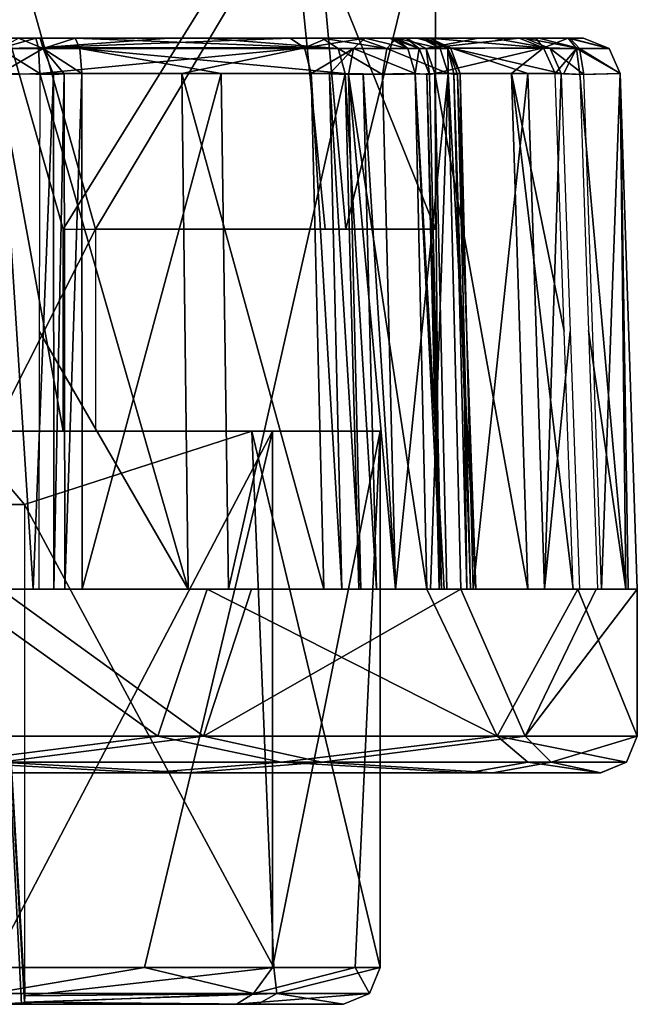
# Model space of a CAD drawing. Header units: millimetres. Extents: x -25 to 25, y -260 to 12.
# Tile 4 of 96: x -8.91 to -0.51, y -260 to -246.6. Entities that reach past the tile are written whole.
import ezdxf

# ---------------------------------------------------------------- set-up
doc = ezdxf.new("R2010")
doc.units = ezdxf.units.MM
doc.header["$LTSCALE"] = 65.185185
for name, color, linetype in [('1279', 7, 'CONTINUOUS'), ('1280', 7, 'CONTINUOUS'), ('1281', 7, 'CONTINUOUS'), ('1282', 7, 'CONTINUOUS'), ('1283', 7, 'CONTINUOUS'), ('1284', 7, 'CONTINUOUS'), ('1285', 7, 'CONTINUOUS'), ('1286', 7, 'CONTINUOUS'), ('1287', 7, 'CONTINUOUS'), ('1288', 7, 'CONTINUOUS'), ('1289', 7, 'CONTINUOUS'), ('1290', 7, 'CONTINUOUS'), ('1291', 7, 'CONTINUOUS'), ('1292', 7, 'CONTINUOUS'), ('1293', 7, 'CONTINUOUS'), ('1294', 7, 'CONTINUOUS'), ('1299', 7, 'CONTINUOUS'), ('1300', 7, 'CONTINUOUS'), ('1301', 7, 'CONTINUOUS'), ('1302', 7, 'CONTINUOUS'), ('1303', 7, 'CONTINUOUS'), ('1308', 7, 'CONTINUOUS'), ('1309', 7, 'CONTINUOUS'), ('1310', 7, 'CONTINUOUS'), ('1311', 7, 'CONTINUOUS'), ('1312', 7, 'CONTINUOUS'), ('1313', 7, 'CONTINUOUS'), ('1314', 7, 'CONTINUOUS'), ('1315', 7, 'CONTINUOUS'), ('1316', 7, 'CONTINUOUS'), ('1317', 7, 'CONTINUOUS'), ('1318', 7, 'CONTINUOUS'), ('1319', 7, 'CONTINUOUS'), ('1320', 7, 'CONTINUOUS'), ('1321', 7, 'CONTINUOUS'), ('1322', 7, 'CONTINUOUS'), ('1323', 7, 'CONTINUOUS'), ('1324', 7, 'CONTINUOUS'), ('1325', 7, 'CONTINUOUS'), ('1349', 7, 'CONTINUOUS'), ('1350', 7, 'CONTINUOUS'), ('1351', 7, 'CONTINUOUS'), ('1352', 7, 'CONTINUOUS'), ('1357', 7, 'CONTINUOUS'), ('1358', 7, 'CONTINUOUS'), ('1359', 7, 'CONTINUOUS')]:
    doc.layers.add(name, color=color, linetype=linetype)

msp = doc.modelspace()

# ---------------------------------------------------------------- linework, layer by layer
at = {"layer": '1279', "color": 7, "linetype": 'CONTINUOUS'}
for points in [[(-9.699, -253.2, 201.496), (-8.847, -253.2, 201.461), (-9.699, -252.2, 201.496), (-9.699, -253.2, 201.496)], [(-9.699, -252.2, 201.496), (-8.847, -253.2, 201.461), (-5.754, -252.2, 200.027), (-9.699, -252.2, 201.496)], [(-5.754, -252.2, 200.027), (-8.847, -253.2, 201.461), (-5.453, -259.5, 199.725), (-5.754, -252.2, 200.027)], [(-4.004, -252.2, 196.199), (-5.754, -252.2, 200.027), (-4.004, -259.5, 196.199), (-4.004, -252.2, 196.199)], [(-4.004, -259.5, 196.199), (-5.754, -252.2, 200.027), (-5.453, -259.5, 199.725), (-4.004, -259.5, 196.199)], [(-8.847, -253.2, 201.461), (-8.847, -259.5, 201.461), (-5.453, -259.5, 199.725), (-8.847, -253.2, 201.461)]]:
    msp.add_3dface(points, dxfattribs=at)
at = {"layer": '1280', "color": 7, "linetype": 'CONTINUOUS'}
for points in [[(-5.729, -259.854, 192.2), (-9.306, -259.854, 190.65), (-7.213, -259.5, 190.998), (-5.729, -259.854, 192.2)], [(-7.213, -259.5, 190.998), (-9.306, -259.854, 190.65), (-9.301, -259.5, 190.504), (-7.213, -259.5, 190.998)], [(-5.453, -259.5, 199.725), (-8.847, -259.5, 201.461), (-8.841, -259.886, 201.277), (-5.453, -259.5, 199.725)], [(-8.841, -259.886, 201.277), (-8.847, -259.5, 201.461), (-8.845, -259.713, 201.413), (-8.841, -259.886, 201.277)], [(-5.453, -259.5, 199.725), (-8.841, -259.886, 201.277), (-5.412, -259.854, 199.456), (-5.453, -259.5, 199.725)], [(-5.473, -259.5, 192.254), (-5.729, -259.854, 192.2), (-7.213, -259.5, 190.998), (-5.473, -259.5, 192.254)], [(-4.152, -259.854, 195.766), (-5.729, -259.854, 192.2), (-4.346, -259.5, 194.08), (-4.152, -259.854, 195.766)], [(-4.346, -259.5, 194.08), (-5.729, -259.854, 192.2), (-5.473, -259.5, 192.254), (-4.346, -259.5, 194.08)], [(-4.004, -259.5, 196.199), (-5.453, -259.5, 199.725), (-5.412, -259.854, 199.456), (-4.004, -259.5, 196.199)], [(-4.004, -259.5, 196.199), (-5.412, -259.854, 199.456), (-4.152, -259.854, 195.766), (-4.004, -259.5, 196.199)], [(-4.004, -259.5, 196.199), (-4.152, -259.854, 195.766), (-4.346, -259.5, 194.08), (-4.004, -259.5, 196.199)], [(-5.96, -260, 192.47), (-9.314, -260, 191.003), (-5.729, -259.854, 192.2), (-5.96, -260, 192.47)], [(-5.729, -259.854, 192.2), (-9.314, -260, 191.003), (-9.306, -259.854, 190.65), (-5.729, -259.854, 192.2)], [(-8.849, -259.972, 201.123), (-5.672, -260, 199.215), (-5.412, -259.854, 199.456), (-8.849, -259.972, 201.123)], [(-8.841, -259.886, 201.277), (-8.849, -259.972, 201.123), (-5.412, -259.854, 199.456), (-8.841, -259.886, 201.277)], [(-4.505, -260, 195.787), (-5.96, -260, 192.47), (-4.152, -259.854, 195.766), (-4.505, -260, 195.787)], [(-4.152, -259.854, 195.766), (-5.96, -260, 192.47), (-5.729, -259.854, 192.2), (-4.152, -259.854, 195.766)], [(-5.672, -260, 199.215), (-4.505, -260, 195.787), (-5.412, -259.854, 199.456), (-5.672, -260, 199.215)], [(-5.412, -259.854, 199.456), (-4.505, -260, 195.787), (-4.152, -259.854, 195.766), (-5.412, -259.854, 199.456)], [(-8.889, -260, 200.963), (-5.672, -260, 199.215), (-8.849, -259.972, 201.123), (-8.889, -260, 200.963)]]:
    msp.add_3dface(points, dxfattribs=at)
at = {"layer": '1281', "color": 7, "linetype": 'CONTINUOUS'}
for points in [[(-9.314, -260, 191.003), (-5.96, -260, 192.47), (-9.188, -260, 200.561), (-9.314, -260, 191.003)], [(-5.96, -260, 192.47), (-8.889, -260, 200.963), (-9.188, -260, 200.561), (-5.96, -260, 192.47)], [(-5.96, -260, 192.47), (-5.672, -260, 199.215), (-8.889, -260, 200.963), (-5.96, -260, 192.47)], [(-5.96, -260, 192.47), (-4.505, -260, 195.787), (-5.672, -260, 199.215), (-5.96, -260, 192.47)]]:
    msp.add_3dface(points, dxfattribs=at)
at = {"layer": '1282', "color": 7, "linetype": 'CONTINUOUS'}
for points in [[(-8.889, -260, 200.963), (-8.849, -259.972, 201.123), (-9.239, -253.2, 200.526), (-8.889, -260, 200.963)], [(-9.188, -260, 200.561), (-8.889, -260, 200.963), (-9.239, -253.2, 200.526), (-9.188, -260, 200.561)], [(-8.849, -259.972, 201.123), (-8.841, -259.886, 201.277), (-9.239, -253.2, 200.526), (-8.849, -259.972, 201.123)], [(-9.239, -253.2, 200.526), (-8.841, -259.886, 201.277), (-8.841, -253.2, 201.277), (-9.239, -253.2, 200.526)]]:
    msp.add_3dface(points, dxfattribs=at)
at = {"layer": '1283', "color": 7, "linetype": 'CONTINUOUS'}
for points in [[(-7.213, -259.5, 190.998), (-9.301, -259.5, 190.504), (-5.473, -252.2, 192.254), (-7.213, -259.5, 190.998)], [(-5.473, -252.2, 192.254), (-9.301, -259.5, 190.504), (-9.301, -252.2, 190.504), (-5.473, -252.2, 192.254)], [(-5.473, -259.5, 192.254), (-7.213, -259.5, 190.998), (-5.473, -252.2, 192.254), (-5.473, -259.5, 192.254)], [(-4.004, -252.2, 196.199), (-4.346, -259.5, 194.08), (-5.473, -259.5, 192.254), (-4.004, -252.2, 196.199)], [(-4.004, -252.2, 196.199), (-5.473, -259.5, 192.254), (-5.473, -252.2, 192.254), (-4.004, -252.2, 196.199)], [(-4.004, -252.2, 196.199), (-4.004, -259.5, 196.199), (-4.346, -259.5, 194.08), (-4.004, -252.2, 196.199)]]:
    msp.add_3dface(points, dxfattribs=at)
at = {"layer": '1284', "color": 7, "linetype": 'CONTINUOUS'}
for points in [[(-5.243, -244.5, 200.576), (-9.726, -244.5, 202.246), (-8.321, -249.45, 202.138), (-5.243, -244.5, 200.576)], [(-8.321, -249.45, 202.138), (-9.726, -244.5, 202.246), (-8.321, -252.2, 202.138), (-8.321, -249.45, 202.138)], [(-8.321, -252.2, 202.138), (-9.726, -244.5, 202.246), (-9.726, -252.2, 202.246), (-8.321, -252.2, 202.138)], [(-4.755, -249.45, 200.067), (-5.243, -244.5, 200.576), (-8.321, -249.45, 202.138), (-4.755, -249.45, 200.067)], [(-3.254, -244.5, 196.226), (-5.243, -244.5, 200.576), (-3.254, -249.45, 196.226), (-3.254, -244.5, 196.226)], [(-3.254, -249.45, 196.226), (-5.243, -244.5, 200.576), (-4.755, -249.45, 200.067), (-3.254, -249.45, 196.226)]]:
    msp.add_3dface(points, dxfattribs=at)
at = {"layer": '1285', "color": 7, "linetype": 'CONTINUOUS'}
for points in [[(-9.274, -244.5, 189.754), (-4.924, -244.5, 191.743), (-7.881, -249.45, 189.963), (-9.274, -244.5, 189.754)], [(-9.274, -252.2, 189.754), (-9.274, -244.5, 189.754), (-7.881, -249.45, 189.963), (-9.274, -252.2, 189.754)], [(-7.881, -249.45, 189.963), (-4.924, -244.5, 191.743), (-4.473, -249.45, 192.286), (-7.881, -249.45, 189.963)], [(-4.924, -244.5, 191.743), (-3.254, -244.5, 196.226), (-4.473, -249.45, 192.286), (-4.924, -244.5, 191.743)], [(-3.254, -244.5, 196.226), (-3.254, -249.45, 196.226), (-4.473, -249.45, 192.286), (-3.254, -244.5, 196.226)], [(-7.881, -252.2, 189.963), (-9.274, -252.2, 189.754), (-7.881, -249.45, 189.963), (-7.881, -252.2, 189.963)]]:
    msp.add_3dface(points, dxfattribs=at)
at = {"layer": '1286', "color": 7, "linetype": 'CONTINUOUS'}
for points in [[(-1.239, -246.85, 196.299), (-1.424, -246.85, 196.011), (-17.761, -246.85, 195.701), (-1.239, -246.85, 196.299)], [(-17.761, -246.85, 195.701), (-1.424, -246.85, 196.011), (-17.555, -246.85, 195.427), (-17.761, -246.85, 195.701)], [(-17.576, -246.85, 195.989), (-1.239, -246.85, 196.299), (-17.761, -246.85, 195.701), (-17.576, -246.85, 195.989)], [(-1.445, -246.85, 196.573), (-1.239, -246.85, 196.299), (-17.576, -246.85, 195.989), (-1.445, -246.85, 196.573)], [(-17.157, -246.85, 196.313), (-1.445, -246.85, 196.573), (-17.576, -246.85, 195.989), (-17.157, -246.85, 196.313)], [(-1.424, -246.85, 196.011), (-1.845, -246.85, 195.685), (-17.555, -246.85, 195.427), (-1.424, -246.85, 196.011)], [(-17.555, -246.85, 195.427), (-1.845, -246.85, 195.685), (-17.114, -246.85, 195.133), (-17.555, -246.85, 195.427)], [(-1.886, -246.85, 196.867), (-1.445, -246.85, 196.573), (-17.157, -246.85, 196.313), (-1.886, -246.85, 196.867)], [(-16.962, -246.85, 196.806), (-1.886, -246.85, 196.867), (-17.157, -246.85, 196.313), (-16.962, -246.85, 196.806)], [(-17.114, -246.85, 195.133), (-1.845, -246.85, 195.685), (-16.884, -246.85, 194.656), (-17.114, -246.85, 195.133)], [(-2.116, -246.85, 197.344), (-1.886, -246.85, 196.867), (-16.962, -246.85, 196.806), (-2.116, -246.85, 197.344)], [(-16.534, -246.85, 198.618), (-2.116, -246.85, 197.344), (-16.962, -246.85, 196.806), (-16.534, -246.85, 198.618)], [(-1.845, -246.85, 195.685), (-2.039, -246.85, 195.189), (-16.884, -246.85, 194.656), (-1.845, -246.85, 195.685)], [(-16.884, -246.85, 194.656), (-2.039, -246.85, 195.189), (-16.326, -246.85, 192.88), (-16.884, -246.85, 194.656)], [(-2.674, -246.85, 199.119), (-2.116, -246.85, 197.344), (-16.534, -246.85, 198.618), (-2.674, -246.85, 199.119)], [(-3.651, -246.85, 200.703), (-2.674, -246.85, 199.119), (-16.534, -246.85, 198.618), (-3.651, -246.85, 200.703)], [(-15.672, -246.85, 200.271), (-3.651, -246.85, 200.703), (-16.534, -246.85, 198.618), (-15.672, -246.85, 200.271)], [(-2.039, -246.85, 195.189), (-2.467, -246.85, 193.379), (-16.326, -246.85, 192.88), (-2.039, -246.85, 195.189)], [(-16.326, -246.85, 192.88), (-2.467, -246.85, 193.379), (-15.348, -246.85, 191.295), (-16.326, -246.85, 192.88)], [(-3.864, -246.85, 201.19), (-3.651, -246.85, 200.703), (-15.672, -246.85, 200.271), (-3.864, -246.85, 201.19)], [(-15.497, -246.85, 200.771), (-3.864, -246.85, 201.19), (-15.672, -246.85, 200.271), (-15.497, -246.85, 200.771)], [(-3.797, -246.85, 201.718), (-3.864, -246.85, 201.19), (-15.601, -246.85, 201.291), (-3.797, -246.85, 201.718)], [(-15.601, -246.85, 201.291), (-3.864, -246.85, 201.19), (-15.497, -246.85, 200.771), (-15.601, -246.85, 201.291)], [(-14.693, -246.85, 201.636), (-3.797, -246.85, 201.718), (-15.601, -246.85, 201.291), (-14.693, -246.85, 201.636)], [(-2.467, -246.85, 193.379), (-3.328, -246.85, 191.729), (-15.348, -246.85, 191.295), (-2.467, -246.85, 193.379)], [(-15.348, -246.85, 191.295), (-3.328, -246.85, 191.729), (-15.136, -246.85, 190.809), (-15.348, -246.85, 191.295)], [(-3.399, -246.85, 190.709), (-4.309, -246.85, 190.364), (-15.203, -246.85, 190.282), (-3.399, -246.85, 190.709)], [(-15.203, -246.85, 190.282), (-4.309, -246.85, 190.364), (-14.271, -246.85, 190.003), (-15.203, -246.85, 190.282)], [(-15.136, -246.85, 190.809), (-3.399, -246.85, 190.709), (-15.203, -246.85, 190.282), (-15.136, -246.85, 190.809)], [(-3.503, -246.85, 191.229), (-3.399, -246.85, 190.709), (-15.136, -246.85, 190.809), (-3.503, -246.85, 191.229)], [(-3.328, -246.85, 191.729), (-3.503, -246.85, 191.229), (-15.136, -246.85, 190.809), (-3.328, -246.85, 191.729)], [(-4.729, -246.85, 201.997), (-3.797, -246.85, 201.718), (-14.693, -246.85, 201.636), (-4.729, -246.85, 201.997)], [(-14.207, -246.85, 201.846), (-4.729, -246.85, 201.997), (-14.693, -246.85, 201.636), (-14.207, -246.85, 201.846)], [(-14.271, -246.85, 190.003), (-4.309, -246.85, 190.364), (-13.771, -246.85, 189.828), (-14.271, -246.85, 190.003)], [(-5.229, -246.85, 202.172), (-4.729, -246.85, 201.997), (-14.207, -246.85, 201.846), (-5.229, -246.85, 202.172)], [(-12.622, -246.85, 202.825), (-5.229, -246.85, 202.172), (-14.207, -246.85, 201.846), (-12.622, -246.85, 202.825)], [(-4.309, -246.85, 190.364), (-4.796, -246.85, 190.152), (-13.771, -246.85, 189.828), (-4.309, -246.85, 190.364)], [(-13.771, -246.85, 189.828), (-4.796, -246.85, 190.152), (-12.12, -246.85, 188.967), (-13.771, -246.85, 189.828)], [(-6.88, -246.85, 203.033), (-5.229, -246.85, 202.172), (-12.622, -246.85, 202.825), (-6.88, -246.85, 203.033)], [(-8.691, -246.85, 203.462), (-6.88, -246.85, 203.033), (-12.622, -246.85, 202.825), (-8.691, -246.85, 203.462)], [(-10.844, -246.85, 203.384), (-8.691, -246.85, 203.462), (-12.622, -246.85, 202.825), (-10.844, -246.85, 203.384)], [(-6.38, -246.85, 189.174), (-8.156, -246.85, 188.616), (-12.12, -246.85, 188.967), (-6.38, -246.85, 189.174)], [(-12.12, -246.85, 188.967), (-8.156, -246.85, 188.616), (-10.306, -246.85, 188.538), (-12.12, -246.85, 188.967)], [(-4.796, -246.85, 190.152), (-6.38, -246.85, 189.174), (-12.12, -246.85, 188.967), (-4.796, -246.85, 190.152)], [(-9.185, -246.85, 203.656), (-8.691, -246.85, 203.462), (-10.844, -246.85, 203.384), (-9.185, -246.85, 203.656)], [(-10.306, -246.85, 188.538), (-8.156, -246.85, 188.616), (-8.633, -246.85, 188.386), (-10.306, -246.85, 188.538)], [(-9.814, -246.85, 188.344), (-10.306, -246.85, 188.538), (-8.633, -246.85, 188.386), (-9.814, -246.85, 188.344)], [(-8.927, -246.85, 187.945), (-9.814, -246.85, 188.344), (-8.633, -246.85, 188.386), (-8.927, -246.85, 187.945)], [(-3.87, -246.85, 202.053), (-3.797, -246.85, 201.718), (-4.729, -246.85, 201.997), (-3.87, -246.85, 202.053)], [(-4.209, -246.85, 202.101), (-3.87, -246.85, 202.053), (-4.729, -246.85, 201.997), (-4.209, -246.85, 202.101)], [(-3.782, -246.85, 190.297), (-4.309, -246.85, 190.364), (-3.447, -246.85, 190.37), (-3.782, -246.85, 190.297)], [(-3.447, -246.85, 190.37), (-4.309, -246.85, 190.364), (-3.399, -246.85, 190.709), (-3.447, -246.85, 190.37)]]:
    msp.add_3dface(points, dxfattribs=at)
at = {"layer": '1287', "color": 7, "linetype": 'CONTINUOUS'}
for points in [[(-7.162, -256.85, 204.172), (-12.386, -256.85, 203.995), (-6.614, -256.85, 188.005), (-7.162, -256.85, 204.172)], [(-6.614, -256.85, 188.005), (-12.386, -256.85, 203.995), (-11.838, -256.85, 187.828), (-6.614, -256.85, 188.005)], [(-2.812, -256.85, 201.245), (-7.162, -256.85, 204.172), (-2.473, -256.85, 191.22), (-2.812, -256.85, 201.245)], [(-2.473, -256.85, 191.22), (-7.162, -256.85, 204.172), (-6.614, -256.85, 188.005), (-2.473, -256.85, 191.22)], [(-1.006, -256.85, 196.308), (-2.812, -256.85, 201.245), (-1.004, -256.85, 196.268), (-1.006, -256.85, 196.308)], [(-1.004, -256.85, 196.268), (-2.812, -256.85, 201.245), (-2.473, -256.85, 191.22), (-1.004, -256.85, 196.268)]]:
    msp.add_3dface(points, dxfattribs=at)
at = {"layer": '1288', "color": 7, "linetype": 'CONTINUOUS'}
for points in [[(-11.97, -256.35, 187.345), (-6.411, -256.35, 187.547), (-9.18, -256.704, 187.152), (-11.97, -256.35, 187.345)], [(-6.411, -256.35, 187.547), (-4.799, -256.704, 188.498), (-9.18, -256.704, 187.152), (-6.411, -256.35, 187.547)], [(-6.411, -256.35, 187.547), (-2.032, -256.35, 190.977), (-4.799, -256.704, 188.498), (-6.411, -256.35, 187.547)], [(-2.032, -256.35, 190.977), (-1.677, -256.704, 191.854), (-4.799, -256.704, 188.498), (-2.032, -256.35, 190.977)], [(-2.032, -256.35, 190.977), (-0.506, -256.35, 196.326), (-1.677, -256.704, 191.854), (-2.032, -256.35, 190.977)], [(-0.506, -256.35, 196.326), (-0.652, -256.704, 196.32), (-1.677, -256.704, 191.854), (-0.506, -256.35, 196.326)], [(-6.614, -256.85, 188.005), (-11.838, -256.85, 187.828), (-9.18, -256.704, 187.152), (-6.614, -256.85, 188.005)], [(-4.799, -256.704, 188.498), (-6.614, -256.85, 188.005), (-9.18, -256.704, 187.152), (-4.799, -256.704, 188.498)], [(-2.473, -256.85, 191.22), (-6.614, -256.85, 188.005), (-4.799, -256.704, 188.498), (-2.473, -256.85, 191.22)], [(-1.677, -256.704, 191.854), (-2.473, -256.85, 191.22), (-4.799, -256.704, 188.498), (-1.677, -256.704, 191.854)], [(-1.004, -256.85, 196.268), (-2.473, -256.85, 191.22), (-1.677, -256.704, 191.854), (-1.004, -256.85, 196.268)], [(-0.652, -256.704, 196.32), (-1.004, -256.85, 196.268), (-1.677, -256.704, 191.854), (-0.652, -256.704, 196.32)], [(-0.652, -256.704, 196.32), (-1.006, -256.85, 196.308), (-1.004, -256.85, 196.268), (-0.652, -256.704, 196.32)]]:
    msp.add_3dface(points, dxfattribs=at)
at = {"layer": '1289', "color": 7, "linetype": 'CONTINUOUS'}
for points in [[(-7.03, -256.35, 204.655), (-12.589, -256.35, 204.453), (-9.82, -256.704, 204.848), (-7.03, -256.35, 204.655)], [(-7.03, -256.35, 204.655), (-9.82, -256.704, 204.848), (-5.354, -256.704, 203.823), (-7.03, -256.35, 204.655)], [(-2.415, -256.35, 201.55), (-7.03, -256.35, 204.655), (-5.354, -256.704, 203.823), (-2.415, -256.35, 201.55)], [(-2.415, -256.35, 201.55), (-5.354, -256.704, 203.823), (-1.998, -256.704, 200.701), (-2.415, -256.35, 201.55)], [(-0.506, -256.35, 196.326), (-2.415, -256.35, 201.55), (-0.652, -256.704, 196.32), (-0.506, -256.35, 196.326)], [(-2.415, -256.35, 201.55), (-1.998, -256.704, 200.701), (-0.652, -256.704, 196.32), (-2.415, -256.35, 201.55)], [(-7.162, -256.85, 204.172), (-9.82, -256.704, 204.848), (-12.386, -256.85, 203.995), (-7.162, -256.85, 204.172)], [(-5.354, -256.704, 203.823), (-9.82, -256.704, 204.848), (-7.162, -256.85, 204.172), (-5.354, -256.704, 203.823)], [(-2.812, -256.85, 201.245), (-5.354, -256.704, 203.823), (-7.162, -256.85, 204.172), (-2.812, -256.85, 201.245)], [(-1.998, -256.704, 200.701), (-5.354, -256.704, 203.823), (-2.812, -256.85, 201.245), (-1.998, -256.704, 200.701)], [(-1.006, -256.85, 196.308), (-1.998, -256.704, 200.701), (-2.812, -256.85, 201.245), (-1.006, -256.85, 196.308)], [(-0.652, -256.704, 196.32), (-1.998, -256.704, 200.701), (-1.006, -256.85, 196.308), (-0.652, -256.704, 196.32)]]:
    msp.add_3dface(points, dxfattribs=at)
at = {"layer": '1290', "color": 7, "linetype": 'CONTINUOUS'}
for points in [[(-7.03, -256.35, 204.655), (-9.826, -254.35, 204.994), (-12.589, -256.35, 204.453), (-7.03, -256.35, 204.655)], [(-6.359, -254.35, 204.433), (-9.826, -254.35, 204.994), (-7.03, -256.35, 204.655), (-6.359, -254.35, 204.433)], [(-2.415, -256.35, 201.55), (-6.359, -254.35, 204.433), (-7.03, -256.35, 204.655), (-2.415, -256.35, 201.55)], [(-3.37, -254.35, 202.59), (-6.359, -254.35, 204.433), (-2.415, -256.35, 201.55), (-3.37, -254.35, 202.59)], [(-1.316, -254.35, 199.742), (-3.37, -254.35, 202.59), (-2.415, -256.35, 201.55), (-1.316, -254.35, 199.742)], [(-0.506, -256.35, 196.326), (-1.316, -254.35, 199.742), (-2.415, -256.35, 201.55), (-0.506, -256.35, 196.326)], [(-0.506, -256.35, 196.326), (-0.506, -254.35, 196.326), (-1.316, -254.35, 199.742), (-0.506, -256.35, 196.326)]]:
    msp.add_3dface(points, dxfattribs=at)
at = {"layer": '1291', "color": 7, "linetype": 'CONTINUOUS'}
for points in [[(-9.174, -254.35, 187.006), (-8.727, -254.35, 187.163), (-5.758, -254.35, 187.816), (-9.174, -254.35, 187.006)], [(-8.062, -254.35, 187.876), (-6.069, -254.35, 188.497), (-8.727, -254.35, 187.163), (-8.062, -254.35, 187.876)], [(-8.446, -254.35, 187.546), (-8.062, -254.35, 187.876), (-8.727, -254.35, 187.163), (-8.446, -254.35, 187.546)], [(-8.727, -254.35, 187.163), (-6.069, -254.35, 188.497), (-5.758, -254.35, 187.816), (-8.727, -254.35, 187.163)], [(-8.062, -254.35, 187.876), (-8.446, -254.35, 187.546), (-8.298, -254.35, 187.764), (-8.062, -254.35, 187.876)], [(-6.069, -254.35, 188.497), (-4.296, -254.35, 189.599), (-5.758, -254.35, 187.816), (-6.069, -254.35, 188.497)], [(-4.296, -254.35, 189.599), (-4.057, -254.35, 189.704), (-5.758, -254.35, 187.816), (-4.296, -254.35, 189.599)], [(-4.057, -254.35, 189.704), (-3.795, -254.35, 189.673), (-5.758, -254.35, 187.816), (-4.057, -254.35, 189.704)], [(-3.795, -254.35, 189.673), (-3.322, -254.35, 189.635), (-5.758, -254.35, 187.816), (-3.795, -254.35, 189.673)], [(-3.322, -254.35, 189.635), (-2.91, -254.35, 189.87), (-5.758, -254.35, 187.816), (-3.322, -254.35, 189.635)]]:
    msp.add_3dface(points, dxfattribs=at)
at = {"layer": '1292', "color": 7, "linetype": 'CONTINUOUS'}
for points in [[(-2.91, -254.35, 189.87), (-2.705, -254.35, 190.298), (-1.067, -254.35, 192.859), (-2.91, -254.35, 189.87)], [(-2.827, -254.35, 191.026), (-2.739, -254.35, 191.272), (-2.777, -254.35, 190.767), (-2.827, -254.35, 191.026)], [(-2.777, -254.35, 190.767), (-2.739, -254.35, 191.272), (-2.705, -254.35, 190.298), (-2.777, -254.35, 190.767)], [(-2.739, -254.35, 191.272), (-1.769, -254.35, 193.121), (-1.067, -254.35, 192.859), (-2.739, -254.35, 191.272)], [(-2.705, -254.35, 190.298), (-2.739, -254.35, 191.272), (-1.067, -254.35, 192.859), (-2.705, -254.35, 190.298)], [(-1.769, -254.35, 193.121), (-1.294, -254.35, 195.152), (-1.067, -254.35, 192.859), (-1.769, -254.35, 193.121)], [(-1.294, -254.35, 195.152), (-1.198, -254.35, 195.398), (-1.067, -254.35, 192.859), (-1.294, -254.35, 195.152)], [(-1.198, -254.35, 195.398), (-0.992, -254.35, 195.561), (-1.067, -254.35, 192.859), (-1.198, -254.35, 195.398)], [(-0.992, -254.35, 195.561), (-0.631, -254.35, 195.868), (-1.067, -254.35, 192.859), (-0.992, -254.35, 195.561)], [(-0.631, -254.35, 195.868), (-0.506, -254.35, 196.326), (-1.067, -254.35, 192.859), (-0.631, -254.35, 195.868)]]:
    msp.add_3dface(points, dxfattribs=at)
at = {"layer": '1293', "color": 7, "linetype": 'CONTINUOUS'}
for points in [[(-3.135, -254.35, 202.178), (-3.37, -254.35, 202.59), (-1.316, -254.35, 199.742), (-3.135, -254.35, 202.178)], [(-3.204, -254.35, 201.443), (-3.173, -254.35, 201.705), (-1.316, -254.35, 199.742), (-3.204, -254.35, 201.443)], [(-3.099, -254.35, 201.204), (-3.204, -254.35, 201.443), (-1.316, -254.35, 199.742), (-3.099, -254.35, 201.204)], [(-3.173, -254.35, 201.705), (-3.135, -254.35, 202.178), (-1.316, -254.35, 199.742), (-3.173, -254.35, 201.705)], [(-1.997, -254.35, 199.431), (-3.099, -254.35, 201.204), (-1.316, -254.35, 199.742), (-1.997, -254.35, 199.431)], [(-1.377, -254.35, 197.439), (-1.997, -254.35, 199.431), (-0.663, -254.35, 196.773), (-1.377, -254.35, 197.439)], [(-0.663, -254.35, 196.773), (-1.997, -254.35, 199.431), (-1.316, -254.35, 199.742), (-0.663, -254.35, 196.773)], [(-1.377, -254.35, 197.439), (-0.663, -254.35, 196.773), (-1.046, -254.35, 197.053), (-1.377, -254.35, 197.439)], [(-1.377, -254.35, 197.439), (-1.046, -254.35, 197.053), (-1.264, -254.35, 197.201), (-1.377, -254.35, 197.439)], [(-0.506, -254.35, 196.326), (-0.663, -254.35, 196.773), (-1.316, -254.35, 199.742), (-0.506, -254.35, 196.326)]]:
    msp.add_3dface(points, dxfattribs=at)
at = {"layer": '1294', "color": 7, "linetype": 'CONTINUOUS'}
for points in [[(-9.368, -254.35, 204.869), (-9.826, -254.35, 204.994), (-6.359, -254.35, 204.433), (-9.368, -254.35, 204.869)], [(-9.061, -254.35, 204.508), (-9.368, -254.35, 204.869), (-6.359, -254.35, 204.433), (-9.061, -254.35, 204.508)], [(-8.898, -254.35, 204.302), (-9.061, -254.35, 204.508), (-6.359, -254.35, 204.433), (-8.898, -254.35, 204.302)], [(-8.652, -254.35, 204.206), (-8.898, -254.35, 204.302), (-6.359, -254.35, 204.433), (-8.652, -254.35, 204.206)], [(-6.621, -254.35, 203.731), (-8.652, -254.35, 204.206), (-6.359, -254.35, 204.433), (-6.621, -254.35, 203.731)], [(-4.772, -254.35, 202.761), (-6.621, -254.35, 203.731), (-6.359, -254.35, 204.433), (-4.772, -254.35, 202.761)], [(-3.798, -254.35, 202.795), (-4.772, -254.35, 202.761), (-6.359, -254.35, 204.433), (-3.798, -254.35, 202.795)], [(-3.37, -254.35, 202.59), (-3.798, -254.35, 202.795), (-6.359, -254.35, 204.433), (-3.37, -254.35, 202.59)], [(-4.526, -254.35, 202.673), (-4.772, -254.35, 202.761), (-4.267, -254.35, 202.723), (-4.526, -254.35, 202.673)], [(-4.267, -254.35, 202.723), (-4.772, -254.35, 202.761), (-3.798, -254.35, 202.795), (-4.267, -254.35, 202.723)]]:
    msp.add_3dface(points, dxfattribs=at)
at = {"layer": '1299', "color": 7, "linetype": 'CONTINUOUS'}
for points in [[(-4.48, -247.333, 189.764), (-4.238, -247.337, 189.87), (-4.057, -254.35, 189.704), (-4.48, -247.333, 189.764)], [(-4.296, -254.35, 189.599), (-4.48, -247.333, 189.764), (-4.057, -254.35, 189.704), (-4.296, -254.35, 189.599)], [(-4.238, -247.337, 189.87), (-3.974, -247.344, 189.836), (-3.795, -254.35, 189.673), (-4.238, -247.337, 189.87)], [(-4.057, -254.35, 189.704), (-4.238, -247.337, 189.87), (-3.795, -254.35, 189.673), (-4.057, -254.35, 189.704)]]:
    msp.add_3dface(points, dxfattribs=at)
at = {"layer": '1300', "color": 7, "linetype": 'CONTINUOUS'}
for points in [[(-8.066, -247.333, 188.124), (-6.171, -247.333, 188.72), (-8.062, -254.35, 187.876), (-8.066, -247.333, 188.124)], [(-8.062, -254.35, 187.876), (-6.171, -247.333, 188.72), (-6.069, -254.35, 188.497), (-8.062, -254.35, 187.876)], [(-6.171, -247.333, 188.72), (-4.48, -247.333, 189.764), (-6.069, -254.35, 188.497), (-6.171, -247.333, 188.72)], [(-4.48, -247.333, 189.764), (-4.296, -254.35, 189.599), (-6.069, -254.35, 188.497), (-4.48, -247.333, 189.764)]]:
    msp.add_3dface(points, dxfattribs=at)
at = {"layer": '1301', "color": 7, "linetype": 'CONTINUOUS'}
for points in [[(-2.739, -254.35, 191.272), (-2.917, -247.333, 191.444), (-1.998, -247.333, 193.206), (-2.739, -254.35, 191.272)], [(-1.769, -254.35, 193.121), (-2.739, -254.35, 191.272), (-1.998, -247.333, 193.206), (-1.769, -254.35, 193.121)], [(-1.541, -247.333, 195.14), (-1.769, -254.35, 193.121), (-1.998, -247.333, 193.206), (-1.541, -247.333, 195.14)], [(-1.418, -250.841, 195.146), (-1.769, -254.35, 193.121), (-1.541, -247.333, 195.14), (-1.418, -250.841, 195.146)], [(-1.294, -254.35, 195.152), (-1.769, -254.35, 193.121), (-1.418, -250.841, 195.146), (-1.294, -254.35, 195.152)]]:
    msp.add_3dface(points, dxfattribs=at)
at = {"layer": '1302', "color": 7, "linetype": 'CONTINUOUS'}
for points in [[(-3.264, -247.333, 201.02), (-3.099, -254.35, 201.204), (-1.997, -254.35, 199.431), (-3.264, -247.333, 201.02)], [(-3.264, -247.333, 201.02), (-1.997, -254.35, 199.431), (-2.22, -247.333, 199.329), (-3.264, -247.333, 201.02)], [(-1.624, -247.333, 197.433), (-2.22, -247.333, 199.329), (-1.5, -250.841, 197.436), (-1.624, -247.333, 197.433)], [(-1.377, -254.35, 197.439), (-1.5, -250.841, 197.436), (-2.22, -247.333, 199.329), (-1.377, -254.35, 197.439)], [(-1.997, -254.35, 199.431), (-1.377, -254.35, 197.439), (-2.22, -247.333, 199.329), (-1.997, -254.35, 199.431)]]:
    msp.add_3dface(points, dxfattribs=at)
at = {"layer": '1303', "color": 7, "linetype": 'CONTINUOUS'}
for points in [[(-8.646, -250.841, 204.082), (-6.621, -254.35, 203.731), (-8.64, -247.333, 203.959), (-8.646, -250.841, 204.082)], [(-8.64, -247.333, 203.959), (-6.621, -254.35, 203.731), (-6.706, -247.333, 203.502), (-8.64, -247.333, 203.959)], [(-6.621, -254.35, 203.731), (-4.772, -254.35, 202.761), (-6.706, -247.333, 203.502), (-6.621, -254.35, 203.731)], [(-4.772, -254.35, 202.761), (-4.944, -247.333, 202.583), (-6.706, -247.333, 203.502), (-4.772, -254.35, 202.761)], [(-8.652, -254.35, 204.206), (-6.621, -254.35, 203.731), (-8.646, -250.841, 204.082), (-8.652, -254.35, 204.206)]]:
    msp.add_3dface(points, dxfattribs=at)
at = {"layer": '1308', "color": 7, "linetype": 'CONTINUOUS'}
for points in [[(-8.156, -246.85, 188.616), (-6.38, -246.85, 189.174), (-4.577, -246.99, 189.882), (-8.156, -246.85, 188.616)], [(-8.092, -246.994, 188.271), (-8.156, -246.85, 188.616), (-4.577, -246.99, 189.882), (-8.092, -246.994, 188.271)], [(-6.38, -246.85, 189.174), (-4.796, -246.85, 190.152), (-4.577, -246.99, 189.882), (-6.38, -246.85, 189.174)], [(-4.48, -247.333, 189.764), (-8.092, -246.994, 188.271), (-4.577, -246.99, 189.882), (-4.48, -247.333, 189.764)], [(-8.066, -247.333, 188.124), (-8.092, -246.994, 188.271), (-6.171, -247.333, 188.72), (-8.066, -247.333, 188.124)], [(-6.171, -247.333, 188.72), (-8.092, -246.994, 188.271), (-4.48, -247.333, 189.764), (-6.171, -247.333, 188.72)]]:
    msp.add_3dface(points, dxfattribs=at)
at = {"layer": '1309', "color": 7, "linetype": 'CONTINUOUS'}
for points in [[(-4.796, -246.85, 190.152), (-4.309, -246.85, 190.364), (-3.917, -246.994, 189.973), (-4.796, -246.85, 190.152)], [(-4.577, -246.99, 189.882), (-4.796, -246.85, 190.152), (-3.917, -246.994, 189.973), (-4.577, -246.99, 189.882)], [(-4.309, -246.85, 190.364), (-3.782, -246.85, 190.297), (-3.917, -246.994, 189.973), (-4.309, -246.85, 190.364)], [(-4.48, -247.333, 189.764), (-4.577, -246.99, 189.882), (-3.974, -247.344, 189.836), (-4.48, -247.333, 189.764)], [(-3.974, -247.344, 189.836), (-4.577, -246.99, 189.882), (-3.917, -246.994, 189.973), (-3.974, -247.344, 189.836)], [(-4.238, -247.337, 189.87), (-4.48, -247.333, 189.764), (-3.974, -247.344, 189.836), (-4.238, -247.337, 189.87)]]:
    msp.add_3dface(points, dxfattribs=at)
at = {"layer": '1310', "color": 7, "linetype": 'CONTINUOUS'}
for points in [[(-3.917, -246.994, 189.973), (-3.782, -246.85, 190.297), (-3.19, -246.994, 190.131), (-3.917, -246.994, 189.973)], [(-3.782, -246.85, 190.297), (-3.447, -246.85, 190.37), (-3.19, -246.994, 190.131), (-3.782, -246.85, 190.297)], [(-3.447, -246.85, 190.37), (-3.399, -246.85, 190.709), (-3.19, -246.994, 190.131), (-3.447, -246.85, 190.37)], [(-3.399, -246.85, 190.709), (-3.085, -246.994, 190.868), (-3.19, -246.994, 190.131), (-3.399, -246.85, 190.709)], [(-3.974, -247.344, 189.836), (-3.917, -246.994, 189.973), (-3.081, -247.333, 190.03), (-3.974, -247.344, 189.836)], [(-3.081, -247.333, 190.03), (-3.917, -246.994, 189.973), (-3.19, -246.994, 190.131), (-3.081, -247.333, 190.03)], [(-3.085, -246.994, 190.868), (-3.081, -247.333, 190.03), (-3.19, -246.994, 190.131), (-3.085, -246.994, 190.868)], [(-3.085, -246.994, 190.868), (-2.952, -247.344, 190.935), (-3.081, -247.333, 190.03), (-3.085, -246.994, 190.868)]]:
    msp.add_3dface(points, dxfattribs=at)
at = {"layer": '1311', "color": 7, "linetype": 'CONTINUOUS'}
for points in [[(-3.795, -254.35, 189.673), (-3.974, -247.344, 189.836), (-3.081, -247.333, 190.03), (-3.795, -254.35, 189.673)], [(-3.795, -254.35, 189.673), (-3.081, -247.333, 190.03), (-3.322, -254.35, 189.635), (-3.795, -254.35, 189.673)], [(-3.081, -247.333, 190.03), (-2.91, -254.35, 189.87), (-3.322, -254.35, 189.635), (-3.081, -247.333, 190.03)], [(-2.705, -254.35, 190.298), (-2.91, -254.35, 189.87), (-3.081, -247.333, 190.03), (-2.705, -254.35, 190.298)], [(-2.952, -247.344, 190.935), (-2.705, -254.35, 190.298), (-3.081, -247.333, 190.03), (-2.952, -247.344, 190.935)], [(-2.777, -254.35, 190.767), (-2.705, -254.35, 190.298), (-2.952, -247.344, 190.935), (-2.777, -254.35, 190.767)]]:
    msp.add_3dface(points, dxfattribs=at)
at = {"layer": '1312', "color": 7, "linetype": 'CONTINUOUS'}
for points in [[(-2.917, -247.333, 191.444), (-2.827, -254.35, 191.026), (-3.005, -247.337, 191.195), (-2.917, -247.333, 191.444)], [(-2.827, -254.35, 191.026), (-2.777, -254.35, 190.767), (-3.005, -247.337, 191.195), (-2.827, -254.35, 191.026)], [(-2.777, -254.35, 190.767), (-2.952, -247.344, 190.935), (-3.005, -247.337, 191.195), (-2.777, -254.35, 190.767)], [(-2.739, -254.35, 191.272), (-2.827, -254.35, 191.026), (-2.917, -247.333, 191.444), (-2.739, -254.35, 191.272)]]:
    msp.add_3dface(points, dxfattribs=at)
at = {"layer": '1313', "color": 7, "linetype": 'CONTINUOUS'}
for points in [[(-3.399, -246.85, 190.709), (-3.503, -246.85, 191.229), (-3.048, -246.984, 191.536), (-3.399, -246.85, 190.709)], [(-3.503, -246.85, 191.229), (-3.328, -246.85, 191.729), (-3.048, -246.984, 191.536), (-3.503, -246.85, 191.229)], [(-3.399, -246.85, 190.709), (-3.048, -246.984, 191.536), (-3.085, -246.994, 190.868), (-3.399, -246.85, 190.709)], [(-3.048, -246.984, 191.536), (-2.917, -247.333, 191.444), (-3.085, -246.994, 190.868), (-3.048, -246.984, 191.536)], [(-3.085, -246.994, 190.868), (-2.917, -247.333, 191.444), (-3.005, -247.337, 191.195), (-3.085, -246.994, 190.868)], [(-2.952, -247.344, 190.935), (-3.085, -246.994, 190.868), (-3.005, -247.337, 191.195), (-2.952, -247.344, 190.935)]]:
    msp.add_3dface(points, dxfattribs=at)
at = {"layer": '1314', "color": 7, "linetype": 'CONTINUOUS'}
for points in [[(-3.328, -246.85, 191.729), (-2.467, -246.85, 193.379), (-1.693, -246.99, 195.155), (-3.328, -246.85, 191.729)], [(-3.048, -246.984, 191.536), (-3.328, -246.85, 191.729), (-1.693, -246.99, 195.155), (-3.048, -246.984, 191.536)], [(-2.467, -246.85, 193.379), (-2.039, -246.85, 195.189), (-1.693, -246.99, 195.155), (-2.467, -246.85, 193.379)], [(-1.998, -247.333, 193.206), (-2.917, -247.333, 191.444), (-3.048, -246.984, 191.536), (-1.998, -247.333, 193.206)], [(-1.541, -247.333, 195.14), (-1.998, -247.333, 193.206), (-3.048, -246.984, 191.536), (-1.541, -247.333, 195.14)], [(-1.541, -247.333, 195.14), (-3.048, -246.984, 191.536), (-1.693, -246.99, 195.155), (-1.541, -247.333, 195.14)]]:
    msp.add_3dface(points, dxfattribs=at)
at = {"layer": '1315', "color": 7, "linetype": 'CONTINUOUS'}
for points in [[(-2.039, -246.85, 195.189), (-1.845, -246.85, 195.685), (-1.291, -246.994, 195.686), (-2.039, -246.85, 195.189)], [(-2.039, -246.85, 195.189), (-1.291, -246.994, 195.686), (-1.693, -246.99, 195.155), (-2.039, -246.85, 195.189)], [(-1.845, -246.85, 195.685), (-1.424, -246.85, 196.011), (-1.291, -246.994, 195.686), (-1.845, -246.85, 195.685)], [(-1.291, -246.994, 195.686), (-1.234, -247.344, 195.549), (-1.693, -246.99, 195.155), (-1.291, -246.994, 195.686)], [(-1.234, -247.344, 195.549), (-1.541, -247.333, 195.14), (-1.693, -246.99, 195.155), (-1.234, -247.344, 195.549)], [(-1.541, -247.333, 195.14), (-1.234, -247.344, 195.549), (-1.444, -247.336, 195.386), (-1.541, -247.333, 195.14)]]:
    msp.add_3dface(points, dxfattribs=at)
at = {"layer": '1316', "color": 7, "linetype": 'CONTINUOUS'}
for points in [[(-0.74, -247.333, 196.317), (-1.288, -247.344, 197.048), (-0.663, -254.35, 196.773), (-0.74, -247.333, 196.317)], [(-0.663, -254.35, 196.773), (-1.288, -247.344, 197.048), (-1.168, -250.828, 197.051), (-0.663, -254.35, 196.773)], [(-1.234, -247.344, 195.549), (-0.74, -247.333, 196.317), (-0.992, -254.35, 195.561), (-1.234, -247.344, 195.549)], [(-0.992, -254.35, 195.561), (-0.74, -247.333, 196.317), (-0.631, -254.35, 195.868), (-0.992, -254.35, 195.561)], [(-0.631, -254.35, 195.868), (-0.74, -247.333, 196.317), (-0.506, -254.35, 196.326), (-0.631, -254.35, 195.868)], [(-0.506, -254.35, 196.326), (-0.74, -247.333, 196.317), (-0.663, -254.35, 196.773), (-0.506, -254.35, 196.326)], [(-1.046, -254.35, 197.053), (-0.663, -254.35, 196.773), (-1.168, -250.828, 197.051), (-1.046, -254.35, 197.053)]]:
    msp.add_3dface(points, dxfattribs=at)
at = {"layer": '1317', "color": 7, "linetype": 'CONTINUOUS'}
for points in [[(-1.886, -246.85, 196.867), (-2.116, -246.85, 197.344), (-1.781, -246.984, 197.406), (-1.886, -246.85, 196.867)], [(-1.445, -246.85, 196.573), (-1.886, -246.85, 196.867), (-1.781, -246.984, 197.406), (-1.445, -246.85, 196.573)], [(-1.445, -246.85, 196.573), (-1.781, -246.984, 197.406), (-1.335, -246.994, 196.907), (-1.445, -246.85, 196.573)], [(-1.781, -246.984, 197.406), (-1.624, -247.333, 197.433), (-1.335, -246.994, 196.907), (-1.781, -246.984, 197.406)], [(-1.335, -246.994, 196.907), (-1.624, -247.333, 197.433), (-1.51, -247.336, 197.195), (-1.335, -246.994, 196.907)], [(-1.288, -247.344, 197.048), (-1.335, -246.994, 196.907), (-1.51, -247.336, 197.195), (-1.288, -247.344, 197.048)]]:
    msp.add_3dface(points, dxfattribs=at)
at = {"layer": '1318', "color": 7, "linetype": 'CONTINUOUS'}
for points in [[(-2.674, -246.85, 199.119), (-3.651, -246.85, 200.703), (-3.382, -246.99, 200.923), (-2.674, -246.85, 199.119)], [(-2.116, -246.85, 197.344), (-2.674, -246.85, 199.119), (-3.382, -246.99, 200.923), (-2.116, -246.85, 197.344)], [(-1.781, -246.984, 197.406), (-2.116, -246.85, 197.344), (-3.382, -246.99, 200.923), (-1.781, -246.984, 197.406)], [(-3.264, -247.333, 201.02), (-1.781, -246.984, 197.406), (-3.382, -246.99, 200.923), (-3.264, -247.333, 201.02)], [(-3.264, -247.333, 201.02), (-2.22, -247.333, 199.329), (-1.781, -246.984, 197.406), (-3.264, -247.333, 201.02)], [(-2.22, -247.333, 199.329), (-1.624, -247.333, 197.433), (-1.781, -246.984, 197.406), (-2.22, -247.333, 199.329)]]:
    msp.add_3dface(points, dxfattribs=at)
at = {"layer": '1319', "color": 7, "linetype": 'CONTINUOUS'}
for points in [[(-3.651, -246.85, 200.703), (-3.864, -246.85, 201.19), (-3.473, -246.994, 201.583), (-3.651, -246.85, 200.703)], [(-3.864, -246.85, 201.19), (-3.797, -246.85, 201.718), (-3.473, -246.994, 201.583), (-3.864, -246.85, 201.19)], [(-3.651, -246.85, 200.703), (-3.473, -246.994, 201.583), (-3.382, -246.99, 200.923), (-3.651, -246.85, 200.703)], [(-3.473, -246.994, 201.583), (-3.336, -247.344, 201.526), (-3.382, -246.99, 200.923), (-3.473, -246.994, 201.583)], [(-3.336, -247.344, 201.526), (-3.264, -247.333, 201.02), (-3.382, -246.99, 200.923), (-3.336, -247.344, 201.526)], [(-3.264, -247.333, 201.02), (-3.336, -247.344, 201.526), (-3.37, -247.337, 201.262), (-3.264, -247.333, 201.02)]]:
    msp.add_3dface(points, dxfattribs=at)
at = {"layer": '1320', "color": 7, "linetype": 'CONTINUOUS'}
for points in [[(-3.204, -254.35, 201.443), (-3.264, -247.333, 201.02), (-3.37, -247.337, 201.262), (-3.204, -254.35, 201.443)], [(-3.336, -247.344, 201.526), (-3.173, -254.35, 201.705), (-3.37, -247.337, 201.262), (-3.336, -247.344, 201.526)], [(-3.173, -254.35, 201.705), (-3.204, -254.35, 201.443), (-3.37, -247.337, 201.262), (-3.173, -254.35, 201.705)], [(-3.099, -254.35, 201.204), (-3.264, -247.333, 201.02), (-3.204, -254.35, 201.443), (-3.099, -254.35, 201.204)]]:
    msp.add_3dface(points, dxfattribs=at)
at = {"layer": '1321', "color": 7, "linetype": 'CONTINUOUS'}
for points in [[(-4.435, -247.344, 202.548), (-3.37, -254.35, 202.59), (-3.53, -247.333, 202.419), (-4.435, -247.344, 202.548)], [(-4.267, -254.35, 202.723), (-3.798, -254.35, 202.795), (-4.435, -247.344, 202.548), (-4.267, -254.35, 202.723)], [(-3.798, -254.35, 202.795), (-3.37, -254.35, 202.59), (-4.435, -247.344, 202.548), (-3.798, -254.35, 202.795)], [(-3.53, -247.333, 202.419), (-3.37, -254.35, 202.59), (-3.135, -254.35, 202.178), (-3.53, -247.333, 202.419)], [(-3.336, -247.344, 201.526), (-3.53, -247.333, 202.419), (-3.173, -254.35, 201.705), (-3.336, -247.344, 201.526)], [(-3.173, -254.35, 201.705), (-3.53, -247.333, 202.419), (-3.135, -254.35, 202.178), (-3.173, -254.35, 201.705)]]:
    msp.add_3dface(points, dxfattribs=at)
at = {"layer": '1322', "color": 7, "linetype": 'CONTINUOUS'}
for points in [[(-4.772, -254.35, 202.761), (-4.526, -254.35, 202.673), (-4.944, -247.333, 202.583), (-4.772, -254.35, 202.761)], [(-4.944, -247.333, 202.583), (-4.526, -254.35, 202.673), (-4.695, -247.337, 202.495), (-4.944, -247.333, 202.583)], [(-4.526, -254.35, 202.673), (-4.267, -254.35, 202.723), (-4.695, -247.337, 202.495), (-4.526, -254.35, 202.673)], [(-4.267, -254.35, 202.723), (-4.435, -247.344, 202.548), (-4.695, -247.337, 202.495), (-4.267, -254.35, 202.723)]]:
    msp.add_3dface(points, dxfattribs=at)
at = {"layer": '1323', "color": 7, "linetype": 'CONTINUOUS'}
for points in [[(-4.729, -246.85, 201.997), (-5.229, -246.85, 202.172), (-5.036, -246.984, 202.452), (-4.729, -246.85, 201.997)], [(-4.209, -246.85, 202.101), (-4.729, -246.85, 201.997), (-5.036, -246.984, 202.452), (-4.209, -246.85, 202.101)], [(-4.209, -246.85, 202.101), (-5.036, -246.984, 202.452), (-4.368, -246.994, 202.415), (-4.209, -246.85, 202.101)], [(-5.036, -246.984, 202.452), (-4.944, -247.333, 202.583), (-4.368, -246.994, 202.415), (-5.036, -246.984, 202.452)], [(-4.368, -246.994, 202.415), (-4.944, -247.333, 202.583), (-4.695, -247.337, 202.495), (-4.368, -246.994, 202.415)], [(-4.435, -247.344, 202.548), (-4.368, -246.994, 202.415), (-4.695, -247.337, 202.495), (-4.435, -247.344, 202.548)]]:
    msp.add_3dface(points, dxfattribs=at)
at = {"layer": '1324', "color": 7, "linetype": 'CONTINUOUS'}
for points in [[(-6.88, -246.85, 203.033), (-8.691, -246.85, 203.462), (-8.658, -246.985, 203.801), (-6.88, -246.85, 203.033)], [(-5.229, -246.85, 202.172), (-6.88, -246.85, 203.033), (-8.658, -246.985, 203.801), (-5.229, -246.85, 202.172)], [(-5.036, -246.984, 202.452), (-5.229, -246.85, 202.172), (-8.658, -246.985, 203.801), (-5.036, -246.984, 202.452)], [(-8.64, -247.333, 203.959), (-5.036, -246.984, 202.452), (-8.658, -246.985, 203.801), (-8.64, -247.333, 203.959)], [(-8.64, -247.333, 203.959), (-6.706, -247.333, 203.502), (-5.036, -246.984, 202.452), (-8.64, -247.333, 203.959)], [(-6.706, -247.333, 203.502), (-4.944, -247.333, 202.583), (-5.036, -246.984, 202.452), (-6.706, -247.333, 203.502)]]:
    msp.add_3dface(points, dxfattribs=at)
at = {"layer": '1325', "color": 7, "linetype": 'CONTINUOUS'}
for points in [[(-8.691, -246.85, 203.462), (-9.185, -246.85, 203.656), (-9.186, -246.994, 204.209), (-8.691, -246.85, 203.462)], [(-8.691, -246.85, 203.462), (-9.186, -246.994, 204.209), (-8.658, -246.985, 203.801), (-8.691, -246.85, 203.462)], [(-9.186, -246.994, 204.209), (-8.64, -247.333, 203.959), (-8.658, -246.985, 203.801), (-9.186, -246.994, 204.209)], [(-9.186, -246.994, 204.209), (-9.049, -247.344, 204.266), (-8.64, -247.333, 203.959), (-9.186, -246.994, 204.209)], [(-8.64, -247.333, 203.959), (-9.049, -247.344, 204.266), (-8.886, -247.336, 204.056), (-8.64, -247.333, 203.959)]]:
    msp.add_3dface(points, dxfattribs=at)
at = {"layer": '1349', "color": 7, "linetype": 'CONTINUOUS'}
for points in [[(-9.183, -247.333, 187.24), (-8.452, -247.344, 187.788), (-8.727, -254.35, 187.163), (-9.183, -247.333, 187.24)], [(-9.174, -254.35, 187.006), (-9.183, -247.333, 187.24), (-8.727, -254.35, 187.163), (-9.174, -254.35, 187.006)], [(-8.452, -247.344, 187.788), (-8.446, -254.35, 187.546), (-8.727, -254.35, 187.163), (-8.452, -247.344, 187.788)]]:
    msp.add_3dface(points, dxfattribs=at)
at = {"layer": '1350', "color": 7, "linetype": 'CONTINUOUS'}
for points in [[(-8.452, -247.344, 187.788), (-8.305, -247.337, 188.009), (-8.446, -254.35, 187.546), (-8.452, -247.344, 187.788)], [(-8.446, -254.35, 187.546), (-8.305, -247.337, 188.009), (-8.298, -254.35, 187.764), (-8.446, -254.35, 187.546)], [(-8.305, -247.337, 188.009), (-8.066, -247.333, 188.124), (-8.298, -254.35, 187.764), (-8.305, -247.337, 188.009)], [(-8.066, -247.333, 188.124), (-8.062, -254.35, 187.876), (-8.298, -254.35, 187.764), (-8.066, -247.333, 188.124)]]:
    msp.add_3dface(points, dxfattribs=at)
at = {"layer": '1351', "color": 7, "linetype": 'CONTINUOUS'}
for points in [[(-8.927, -246.85, 187.945), (-8.633, -246.85, 188.386), (-8.593, -246.994, 187.835), (-8.927, -246.85, 187.945)], [(-8.633, -246.85, 188.386), (-8.156, -246.85, 188.616), (-8.593, -246.994, 187.835), (-8.633, -246.85, 188.386)], [(-8.156, -246.85, 188.616), (-8.092, -246.994, 188.271), (-8.593, -246.994, 187.835), (-8.156, -246.85, 188.616)], [(-8.092, -246.994, 188.271), (-8.066, -247.333, 188.124), (-8.593, -246.994, 187.835), (-8.092, -246.994, 188.271)], [(-8.066, -247.333, 188.124), (-8.305, -247.337, 188.009), (-8.593, -246.994, 187.835), (-8.066, -247.333, 188.124)], [(-8.305, -247.337, 188.009), (-8.452, -247.344, 187.788), (-8.593, -246.994, 187.835), (-8.305, -247.337, 188.009)]]:
    msp.add_3dface(points, dxfattribs=at)
at = {"layer": '1352', "color": 7, "linetype": 'CONTINUOUS'}
for points in [[(-8.927, -246.85, 187.945), (-8.593, -246.994, 187.835), (-9.188, -246.994, 187.388), (-8.927, -246.85, 187.945)], [(-9.188, -246.994, 187.388), (-8.593, -246.994, 187.835), (-9.183, -247.333, 187.24), (-9.188, -246.994, 187.388)], [(-8.593, -246.994, 187.835), (-8.452, -247.344, 187.788), (-9.183, -247.333, 187.24), (-8.593, -246.994, 187.835)]]:
    msp.add_3dface(points, dxfattribs=at)
at = {"layer": '1357', "color": 7, "linetype": 'CONTINUOUS'}
for points in [[(-4.209, -246.85, 202.101), (-4.368, -246.994, 202.415), (-3.631, -246.994, 202.31), (-4.209, -246.85, 202.101)], [(-3.87, -246.85, 202.053), (-4.209, -246.85, 202.101), (-3.631, -246.994, 202.31), (-3.87, -246.85, 202.053)], [(-3.797, -246.85, 201.718), (-3.87, -246.85, 202.053), (-3.631, -246.994, 202.31), (-3.797, -246.85, 201.718)], [(-3.797, -246.85, 201.718), (-3.631, -246.994, 202.31), (-3.473, -246.994, 201.583), (-3.797, -246.85, 201.718)], [(-4.368, -246.994, 202.415), (-4.435, -247.344, 202.548), (-3.53, -247.333, 202.419), (-4.368, -246.994, 202.415)], [(-3.631, -246.994, 202.31), (-4.368, -246.994, 202.415), (-3.53, -247.333, 202.419), (-3.631, -246.994, 202.31)], [(-3.473, -246.994, 201.583), (-3.631, -246.994, 202.31), (-3.53, -247.333, 202.419), (-3.473, -246.994, 201.583)], [(-3.336, -247.344, 201.526), (-3.473, -246.994, 201.583), (-3.53, -247.333, 202.419), (-3.336, -247.344, 201.526)]]:
    msp.add_3dface(points, dxfattribs=at)
at = {"layer": '1358', "color": 7, "linetype": 'CONTINUOUS'}
for points in [[(-1.239, -246.85, 196.299), (-1.445, -246.85, 196.573), (-0.888, -246.994, 196.312), (-1.239, -246.85, 196.299)], [(-1.445, -246.85, 196.573), (-1.335, -246.994, 196.907), (-0.888, -246.994, 196.312), (-1.445, -246.85, 196.573)], [(-1.424, -246.85, 196.011), (-1.239, -246.85, 196.299), (-0.888, -246.994, 196.312), (-1.424, -246.85, 196.011)], [(-1.424, -246.85, 196.011), (-0.888, -246.994, 196.312), (-1.291, -246.994, 195.686), (-1.424, -246.85, 196.011)], [(-1.335, -246.994, 196.907), (-1.288, -247.344, 197.048), (-0.74, -247.333, 196.317), (-1.335, -246.994, 196.907)], [(-0.888, -246.994, 196.312), (-1.335, -246.994, 196.907), (-0.74, -247.333, 196.317), (-0.888, -246.994, 196.312)], [(-1.291, -246.994, 195.686), (-0.888, -246.994, 196.312), (-0.74, -247.333, 196.317), (-1.291, -246.994, 195.686)], [(-1.234, -247.344, 195.549), (-1.291, -246.994, 195.686), (-0.74, -247.333, 196.317), (-1.234, -247.344, 195.549)]]:
    msp.add_3dface(points, dxfattribs=at)
at = {"layer": '1359', "color": 7, "linetype": 'CONTINUOUS'}
for points in [[(-11.97, -256.35, 187.345), (-9.174, -254.35, 187.006), (-6.411, -256.35, 187.547), (-11.97, -256.35, 187.345)], [(-9.174, -254.35, 187.006), (-5.758, -254.35, 187.816), (-6.411, -256.35, 187.547), (-9.174, -254.35, 187.006)], [(-5.758, -254.35, 187.816), (-2.91, -254.35, 189.87), (-6.411, -256.35, 187.547), (-5.758, -254.35, 187.816)], [(-6.411, -256.35, 187.547), (-2.91, -254.35, 189.87), (-2.032, -256.35, 190.977), (-6.411, -256.35, 187.547)], [(-2.91, -254.35, 189.87), (-1.067, -254.35, 192.859), (-2.032, -256.35, 190.977), (-2.91, -254.35, 189.87)], [(-1.067, -254.35, 192.859), (-0.506, -254.35, 196.326), (-2.032, -256.35, 190.977), (-1.067, -254.35, 192.859)], [(-2.032, -256.35, 190.977), (-0.506, -254.35, 196.326), (-0.506, -256.35, 196.326), (-2.032, -256.35, 190.977)]]:
    msp.add_3dface(points, dxfattribs=at)

doc.saveas('drawing.dxf')
